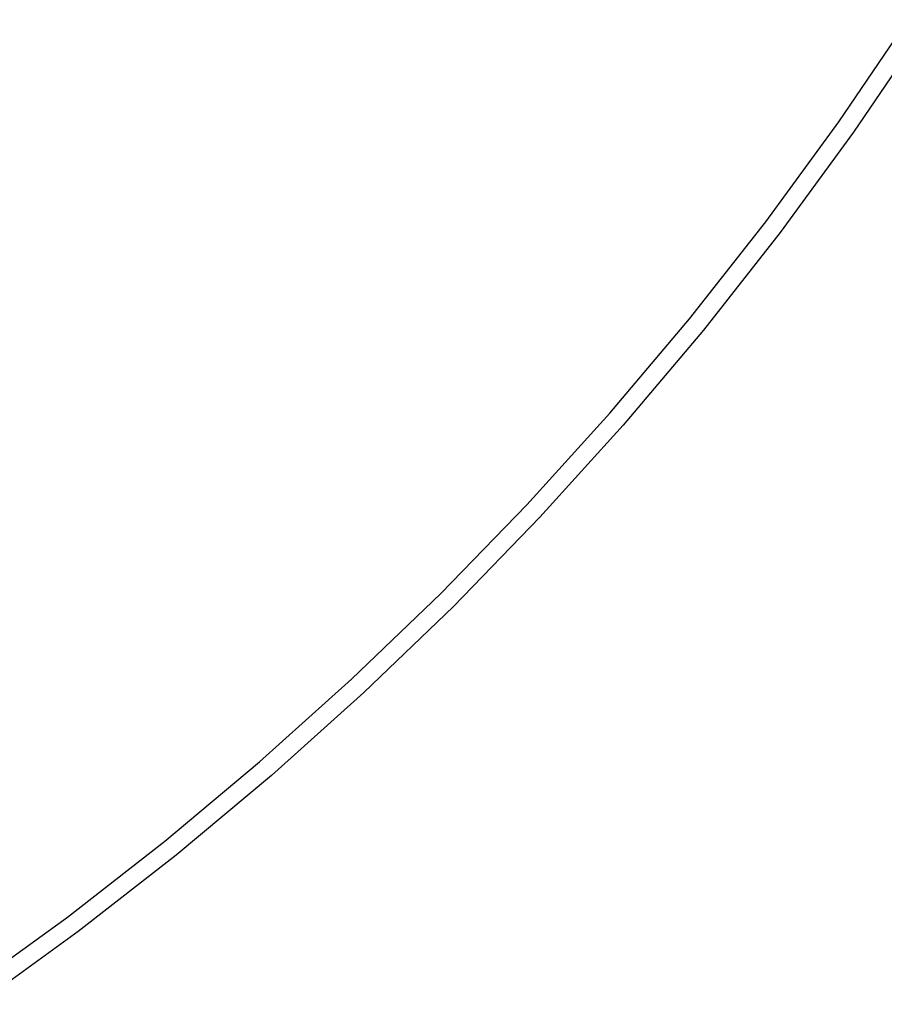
# Model space of a CAD drawing. Header units: millimetres. Extents: x -232 to 233, y -198 to 267.
# Tile 29 of 80: x 117 to 164, y -163 to -108. Entities that reach past the tile are written whole.
import ezdxf

# ---------------------------------------------------------------- set-up
doc = ezdxf.new("R2010")
doc.units = ezdxf.units.MM
doc.layers.add('Volume$Volume', color=7, linetype='Continuous', true_color=0x000000)

msp = doc.modelspace()

# ---------------------------------------------------------------- linework, layer by layer
at = {"layer": 'Volume$Volume'}
for p, q in [((161.96, -113.779, 325.05), (165.811, -108.108, 325.05)), ((161.96, -113.779, 339.05), (165.811, -108.108, 339.05)), ((161.96, -113.779, 332.55), (165.811, -108.108, 332.55)), ((161.96, -113.779, 125.05), (165.811, -108.108, 125.05)), ((161.96, -113.779, 139.05), (165.811, -108.108, 139.05)), ((161.96, -113.779, 132.55), (165.811, -108.108, 132.55)), ((161.96, -113.779, 525.05), (165.811, -108.108, 525.05)), ((161.96, -113.779, 539.05), (165.811, -108.108, 539.05)), ((161.96, -113.779, 532.55), (165.811, -108.108, 532.55)), ((166.648, -108.655, 340.05), (162.777, -114.355, 340.05)), ((166.648, -108.655, 325.05), (162.777, -114.355, 325.05)), ((166.648, -108.655, 332.55), (162.777, -114.355, 332.55)), ((166.648, -108.655, 140.05), (162.777, -114.355, 140.05)), ((166.648, -108.655, 125.05), (162.777, -114.355, 125.05)), ((166.648, -108.655, 132.55), (162.777, -114.355, 132.55)), ((166.648, -108.655, 540.05), (162.777, -114.355, 540.05)), ((166.648, -108.655, 525.05), (162.777, -114.355, 525.05)), ((166.648, -108.655, 532.55), (162.777, -114.355, 532.55)), ((157.914, -119.314, 325.05), (161.96, -113.779, 325.05)), ((157.914, -119.314, 339.05), (161.96, -113.779, 339.05)), ((157.914, -119.314, 332.55), (161.96, -113.779, 332.55)), ((157.914, -119.314, 125.05), (161.96, -113.779, 125.05)), ((157.914, -119.314, 139.05), (161.96, -113.779, 139.05)), ((157.914, -119.314, 132.55), (161.96, -113.779, 132.55)), ((157.914, -119.314, 525.05), (161.96, -113.779, 525.05)), ((157.914, -119.314, 539.05), (161.96, -113.779, 539.05)), ((157.914, -119.314, 532.55), (161.96, -113.779, 532.55)), ((162.777, -114.355, 340.05), (158.71, -119.918, 340.05)), ((162.777, -114.355, 325.05), (158.71, -119.918, 325.05)), ((162.777, -114.355, 332.55), (158.71, -119.918, 332.55)), ((162.777, -114.355, 140.05), (158.71, -119.918, 140.05)), ((162.777, -114.355, 125.05), (158.71, -119.918, 125.05)), ((162.777, -114.355, 132.55), (158.71, -119.918, 132.55)), ((162.777, -114.355, 540.05), (158.71, -119.918, 540.05)), ((162.777, -114.355, 525.05), (158.71, -119.918, 525.05)), ((162.777, -114.355, 532.55), (158.71, -119.918, 532.55)), ((153.678, -124.704, 325.05), (157.914, -119.314, 325.05)), ((153.678, -124.704, 339.05), (157.914, -119.314, 339.05)), ((153.678, -124.704, 332.55), (157.914, -119.314, 332.55)), ((153.678, -124.704, 125.05), (157.914, -119.314, 125.05)), ((153.678, -124.704, 139.05), (157.914, -119.314, 139.05)), ((153.678, -124.704, 132.55), (157.914, -119.314, 132.55)), ((153.678, -124.704, 525.05), (157.914, -119.314, 525.05)), ((153.678, -124.704, 539.05), (157.914, -119.314, 539.05)), ((153.678, -124.704, 532.55), (157.914, -119.314, 532.55)), ((158.71, -119.918, 340.05), (154.453, -125.335, 340.05)), ((158.71, -119.918, 325.05), (154.453, -125.335, 325.05)), ((158.71, -119.918, 332.55), (154.453, -125.335, 332.55)), ((158.71, -119.918, 140.05), (154.453, -125.335, 140.05)), ((158.71, -119.918, 125.05), (154.453, -125.335, 125.05)), ((158.71, -119.918, 132.55), (154.453, -125.335, 132.55)), ((158.71, -119.918, 540.05), (154.453, -125.335, 540.05)), ((158.71, -119.918, 525.05), (154.453, -125.335, 525.05)), ((158.71, -119.918, 532.55), (154.453, -125.335, 532.55)), ((149.257, -129.944, 325.05), (153.678, -124.704, 325.05)), ((149.257, -129.944, 339.05), (153.678, -124.704, 339.05)), ((149.257, -129.944, 332.55), (153.678, -124.704, 332.55)), ((149.257, -129.944, 125.05), (153.678, -124.704, 125.05)), ((149.257, -129.944, 139.05), (153.678, -124.704, 139.05)), ((149.257, -129.944, 132.55), (153.678, -124.704, 132.55)), ((149.257, -129.944, 525.05), (153.678, -124.704, 525.05)), ((149.257, -129.944, 539.05), (153.678, -124.704, 539.05)), ((149.257, -129.944, 532.55), (153.678, -124.704, 532.55)), ((154.453, -125.335, 340.05), (150.01, -130.602, 340.05)), ((154.453, -125.335, 325.05), (150.01, -130.602, 325.05)), ((154.453, -125.335, 332.55), (150.01, -130.602, 332.55)), ((154.453, -125.335, 140.05), (150.01, -130.602, 140.05)), ((154.453, -125.335, 125.05), (150.01, -130.602, 125.05)), ((154.453, -125.335, 132.55), (150.01, -130.602, 132.55)), ((154.453, -125.335, 540.05), (150.01, -130.602, 540.05)), ((154.453, -125.335, 525.05), (150.01, -130.602, 525.05)), ((154.453, -125.335, 532.55), (150.01, -130.602, 532.55)), ((144.658, -135.028, 325.05), (149.257, -129.944, 325.05)), ((144.658, -135.028, 339.05), (149.257, -129.944, 339.05)), ((144.658, -135.028, 332.55), (149.257, -129.944, 332.55)), ((144.658, -135.028, 125.05), (149.257, -129.944, 125.05)), ((144.658, -135.028, 139.05), (149.257, -129.944, 139.05)), ((144.658, -135.028, 132.55), (149.257, -129.944, 132.55)), ((144.658, -135.028, 525.05), (149.257, -129.944, 525.05)), ((144.658, -135.028, 539.05), (149.257, -129.944, 539.05)), ((144.658, -135.028, 532.55), (149.257, -129.944, 532.55)), ((150.01, -130.602, 340.05), (145.388, -135.712, 340.05)), ((150.01, -130.602, 325.05), (145.388, -135.712, 325.05)), ((150.01, -130.602, 332.55), (145.388, -135.712, 332.55)), ((150.01, -130.602, 140.05), (145.388, -135.712, 140.05)), ((150.01, -130.602, 125.05), (145.388, -135.712, 125.05)), ((150.01, -130.602, 132.55), (145.388, -135.712, 132.55)), ((150.01, -130.602, 540.05), (145.388, -135.712, 540.05)), ((150.01, -130.602, 525.05), (145.388, -135.712, 525.05)), ((150.01, -130.602, 532.55), (145.388, -135.712, 532.55)), ((139.885, -139.949, 325.05), (144.658, -135.028, 325.05)), ((139.885, -139.949, 339.05), (144.658, -135.028, 339.05)), ((139.885, -139.949, 332.55), (144.658, -135.028, 332.55)), ((139.885, -139.949, 125.05), (144.658, -135.028, 125.05)), ((139.885, -139.949, 139.05), (144.658, -135.028, 139.05)), ((139.885, -139.949, 132.55), (144.658, -135.028, 132.55)), ((139.885, -139.949, 525.05), (144.658, -135.028, 525.05)), ((139.885, -139.949, 539.05), (144.658, -135.028, 539.05)), ((139.885, -139.949, 532.55), (144.658, -135.028, 532.55)), ((145.388, -135.712, 340.05), (140.59, -140.657, 340.05)), ((145.388, -135.712, 325.05), (140.59, -140.657, 325.05)), ((145.388, -135.712, 332.55), (140.59, -140.657, 332.55)), ((145.388, -135.712, 140.05), (140.59, -140.657, 140.05)), ((145.388, -135.712, 125.05), (140.59, -140.657, 125.05)), ((145.388, -135.712, 132.55), (140.59, -140.657, 132.55)), ((145.388, -135.712, 540.05), (140.59, -140.657, 540.05)), ((145.388, -135.712, 525.05), (140.59, -140.657, 525.05)), ((145.388, -135.712, 532.55), (140.59, -140.657, 532.55)), ((134.943, -144.701, 325.05), (139.885, -139.949, 325.05)), ((134.943, -144.701, 339.05), (139.885, -139.949, 339.05)), ((134.943, -144.701, 332.55), (139.885, -139.949, 332.55)), ((134.943, -144.701, 125.05), (139.885, -139.949, 125.05)), ((134.943, -144.701, 139.05), (139.885, -139.949, 139.05)), ((134.943, -144.701, 132.55), (139.885, -139.949, 132.55)), ((134.943, -144.701, 525.05), (139.885, -139.949, 525.05)), ((134.943, -144.701, 539.05), (139.885, -139.949, 539.05)), ((134.943, -144.701, 532.55), (139.885, -139.949, 532.55)), ((140.59, -140.657, 340.05), (135.624, -145.434, 340.05)), ((140.59, -140.657, 325.05), (135.624, -145.434, 325.05)), ((140.59, -140.657, 332.55), (135.624, -145.434, 332.55)), ((140.59, -140.657, 140.05), (135.624, -145.434, 140.05)), ((140.59, -140.657, 125.05), (135.624, -145.434, 125.05)), ((140.59, -140.657, 132.55), (135.624, -145.434, 132.55)), ((140.59, -140.657, 540.05), (135.624, -145.434, 540.05)), ((140.59, -140.657, 525.05), (135.624, -145.434, 525.05)), ((140.59, -140.657, 532.55), (135.624, -145.434, 532.55)), ((129.84, -149.279, 325.05), (134.943, -144.701, 325.05)), ((129.84, -149.279, 339.05), (134.943, -144.701, 339.05)), ((129.84, -149.279, 332.55), (134.943, -144.701, 332.55)), ((129.84, -149.279, 125.05), (134.943, -144.701, 125.05)), ((129.84, -149.279, 139.05), (134.943, -144.701, 139.05)), ((129.84, -149.279, 132.55), (134.943, -144.701, 132.55)), ((129.84, -149.279, 525.05), (134.943, -144.701, 525.05)), ((129.84, -149.279, 539.05), (134.943, -144.701, 539.05)), ((129.84, -149.279, 532.55), (134.943, -144.701, 532.55)), ((135.624, -145.434, 340.05), (130.495, -150.035, 340.05)), ((135.624, -145.434, 325.05), (130.495, -150.035, 325.05)), ((135.624, -145.434, 332.55), (130.495, -150.035, 332.55)), ((135.624, -145.434, 140.05), (130.495, -150.035, 140.05)), ((135.624, -145.434, 125.05), (130.495, -150.035, 125.05)), ((135.624, -145.434, 132.55), (130.495, -150.035, 132.55)), ((135.624, -145.434, 540.05), (130.495, -150.035, 540.05)), ((135.624, -145.434, 525.05), (130.495, -150.035, 525.05)), ((135.624, -145.434, 532.55), (130.495, -150.035, 532.55)), ((124.581, -153.677, 325.05), (129.84, -149.279, 325.05)), ((124.581, -153.677, 339.05), (129.84, -149.279, 339.05)), ((124.581, -153.677, 332.55), (129.84, -149.279, 332.55)), ((124.581, -153.677, 125.05), (129.84, -149.279, 125.05)), ((124.581, -153.677, 139.05), (129.84, -149.279, 139.05)), ((124.581, -153.677, 132.55), (129.84, -149.279, 132.55)), ((124.581, -153.677, 525.05), (129.84, -149.279, 525.05)), ((124.581, -153.677, 539.05), (129.84, -149.279, 539.05)), ((124.581, -153.677, 532.55), (129.84, -149.279, 532.55)), ((130.495, -150.035, 340.05), (125.209, -154.455, 340.05)), ((130.495, -150.035, 325.05), (125.209, -154.455, 325.05)), ((130.495, -150.035, 332.55), (125.209, -154.455, 332.55)), ((130.495, -150.035, 140.05), (125.209, -154.455, 140.05)), ((130.495, -150.035, 125.05), (125.209, -154.455, 125.05)), ((130.495, -150.035, 132.55), (125.209, -154.455, 132.55)), ((130.495, -150.035, 540.05), (125.209, -154.455, 540.05)), ((130.495, -150.035, 525.05), (125.209, -154.455, 525.05)), ((130.495, -150.035, 532.55), (125.209, -154.455, 532.55)), ((119.173, -157.89, 325.05), (124.581, -153.677, 325.05)), ((119.173, -157.89, 339.05), (124.581, -153.677, 339.05)), ((119.173, -157.89, 332.55), (124.581, -153.677, 332.55)), ((119.173, -157.89, 125.05), (124.581, -153.677, 125.05)), ((119.173, -157.89, 139.05), (124.581, -153.677, 139.05)), ((119.173, -157.89, 132.55), (124.581, -153.677, 132.55)), ((119.173, -157.89, 525.05), (124.581, -153.677, 525.05)), ((119.173, -157.89, 539.05), (124.581, -153.677, 539.05)), ((119.173, -157.89, 532.55), (124.581, -153.677, 532.55)), ((125.209, -154.455, 340.05), (119.774, -158.69, 340.05)), ((125.209, -154.455, 325.05), (119.774, -158.69, 325.05)), ((125.209, -154.455, 332.55), (119.774, -158.69, 332.55)), ((125.209, -154.455, 140.05), (119.774, -158.69, 140.05)), ((125.209, -154.455, 125.05), (119.774, -158.69, 125.05)), ((125.209, -154.455, 132.55), (119.774, -158.69, 132.55)), ((125.209, -154.455, 540.05), (119.774, -158.69, 540.05)), ((125.209, -154.455, 525.05), (119.774, -158.69, 525.05)), ((125.209, -154.455, 532.55), (119.774, -158.69, 532.55)), ((113.622, -161.913, 325.05), (119.173, -157.89, 325.05)), ((113.622, -161.913, 339.05), (119.173, -157.89, 339.05)), ((113.622, -161.913, 332.55), (119.173, -157.89, 332.55)), ((113.622, -161.913, 125.05), (119.173, -157.89, 125.05)), ((113.622, -161.913, 139.05), (119.173, -157.89, 139.05)), ((113.622, -161.913, 132.55), (119.173, -157.89, 132.55)), ((113.622, -161.913, 525.05), (119.173, -157.89, 525.05)), ((113.622, -161.913, 539.05), (119.173, -157.89, 539.05)), ((113.622, -161.913, 532.55), (119.173, -157.89, 532.55)), ((119.774, -158.69, 340.05), (114.194, -162.733, 340.05)), ((119.774, -158.69, 325.05), (114.194, -162.733, 325.05)), ((119.774, -158.69, 332.55), (114.194, -162.733, 332.55)), ((119.774, -158.69, 140.05), (114.194, -162.733, 140.05)), ((119.774, -158.69, 125.05), (114.194, -162.733, 125.05)), ((119.774, -158.69, 132.55), (114.194, -162.733, 132.55)), ((119.774, -158.69, 540.05), (114.194, -162.733, 540.05)), ((119.774, -158.69, 525.05), (114.194, -162.733, 525.05)), ((119.774, -158.69, 532.55), (114.194, -162.733, 532.55))]:
    msp.add_line(p, q, dxfattribs=at)

doc.saveas('drawing.dxf')
